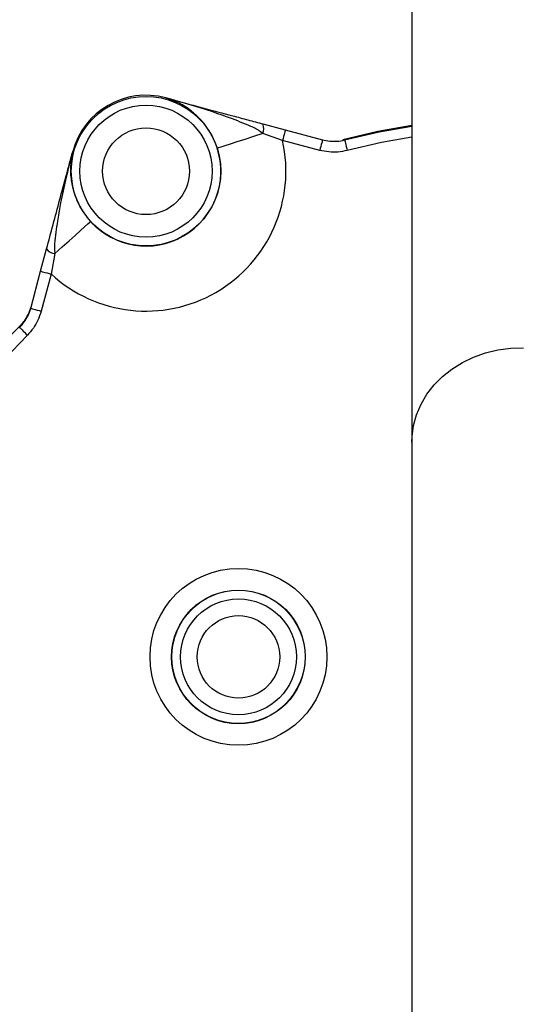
# Model space of a CAD drawing. Header units: millimetres. Extents: x 6131 to 13868, y 1967 to 18291.
# Tile 28 of 40: x 8842 to 9419, y 14387 to 15521. Entities that reach past the tile are written whole.
import ezdxf

# ---------------------------------------------------------------- set-up
doc = ezdxf.new("R2010")
doc.units = ezdxf.units.MM
doc.header["$LTSCALE"] = 5

msp = doc.modelspace()

# ---------------------------------------------------------------- linework, layer by layer
at = {"color": 7, "linetype": 'Continuous', "lineweight": 25}
for p, q in [((9293.6, 15659.4), (9293.6, 15034.4)), ((9010, 15431.2), (9010, 15431.2)), ((9010, 15431.2), (9010, 15431.2)), ((9122, 15401.1), (9147.8, 15394.3)), ((9147.8, 15394.3), (9190.6, 15382.8)), ((9144.5, 15382.2), (9121.9, 15390.1)), ((9187.4, 15370.7), (9144.5, 15382.2)), ((9214.1, 15383.3), (9216.1, 15382.7)), ((8902.8, 15369.3), (8902.8, 15369.2)), ((8902.8, 15369.2), (8902.8, 15369.3)), ((8865.9, 15231.5), (8872.8, 15257.2)), ((8882.4, 15251.8), (8877.9, 15228.2)), ((8854.4, 15188.7), (8865.9, 15231.5)), ((8877.9, 15228.2), (8866.5, 15185.4)), ((8841.7, 15166.5), (8842.2, 15168.6)), ((9293.6, 15034.4), (9293.6, 14165))]:
    msp.add_line(p, q, dxfattribs=at)
at = {"color": 7, "linetype": 'Continuous', "lineweight": 25, "flags": 128}
for points in [[(9147.8, 15394.3), (9147.7, 15394), (9147.5, 15393.3), (9147.2, 15392.2), (9146.8, 15390.7), (9146.3, 15388.9), (9145.8, 15386.8), (9145.2, 15384.5), (9144.5, 15382.2)], [(9214.1, 15383.3), (9254.3, 15392.7), (9293.6, 15399.8)], [(9121.9, 15390.1), (9111.2, 15386.6), (9101.1, 15383.4), (9092.1, 15380.5), (9084.4, 15378), (9078.1, 15375.9), (9073.4, 15374.4), (9070.5, 15373.5), (9069.4, 15373.1)], [(9190.6, 15382.8), (9190.5, 15382.5), (9190.4, 15381.9), (9190.1, 15380.7), (9189.7, 15379.2), (9189.2, 15377.4), (9188.6, 15375.3), (9188, 15373.1), (9187.4, 15370.7)], [(9216.1, 15382.7), (9216.2, 15382.4), (9216.3, 15381.7), (9216.6, 15380.6), (9217, 15379), (9217.5, 15377.2), (9218, 15375.1), (9218.6, 15372.9), (9219.2, 15370.6)], [(8882.4, 15251.8), (8890.8, 15259.4), (8898.6, 15266.4), (8905.6, 15272.8), (8911.7, 15278.3), (8916.6, 15282.7), (8920.2, 15286), (8922.5, 15288), (8923.4, 15288.8)], [(8865.9, 15231.5), (8866.1, 15231.4), (8866.8, 15231.2), (8867.9, 15230.9), (8869.4, 15230.5), (8871.2, 15230), (8873.3, 15229.5), (8875.6, 15228.9), (8877.9, 15228.2)], [(8854.4, 15188.7), (8854.6, 15188.6), (8855.3, 15188.4), (8856.4, 15188.1), (8857.9, 15187.7), (8859.7, 15187.2), (8861.8, 15186.7), (8864.1, 15186.1), (8866.5, 15185.4)], [(8841.7, 15166.5), (8841.9, 15166.3), (8842.5, 15165.8), (8843.3, 15165), (8844.4, 15163.9), (8845.7, 15162.6), (8847.3, 15161.1), (8848.9, 15159.5), (8850.6, 15157.8)]]:
    msp.add_lwpolyline(points, dxfattribs=at)
at = {"color": 8, "linetype": 'Continuous', "lineweight": 25, "flags": 128}
for points in [[(9216.1, 15382.7), (9256, 15391.9), (9293.6, 15398.7)], [(9293.6, 15386), (9258.5, 15379.7), (9219.2, 15370.6)], [(9293.6, 15034.4), (9293.8, 15040.9), (9295.5, 15053.7), (9299, 15066.2), (9304.2, 15078.3), (9310.9, 15089.7), (9319.2, 15100.4), (9328.9, 15110.1), (9339.8, 15118.8), (9351.8, 15126.3), (9364.8, 15132.6), (9378.5, 15137.4), (9392.8, 15140.8), (9407.5, 15142.7), (9422.3, 15143.1)]]:
    msp.add_lwpolyline(points, dxfattribs=at)
at = {"color": 7, "linetype": 'Continuous', "lineweight": 25}
for centre, radius in [((9418.6, 14599.7), 2165), ((9418.6, 14599.7), 2163.8), ((9418.6, 14599.7), 2138.8), ((8987.3, 15346.7), 86.1), ((8987.3, 15346.7), 76.1), ((8987.3, 15346.7), 50), ((9093.8, 14787.2), 101.9), ((9093.8, 14787.2), 77), ((9093.8, 14787.2), 76.7), ((9093.8, 14787.2), 66.7), ((9093.8, 14787.2), 47.5)]:
    msp.add_circle(centre, radius, dxfattribs=at)
for centre, radius, start, end in [((8987.3, 15346.7), 87.5, 75, 165), ((8987.3, 15346.7), 87.5, 75, 165), ((9010, 15431.1), 0.038, 56.6971, 75.3073), ((9009.9, 15431.2), 0.022, 342.9216, 347.93), ((9109.4, 15395.7), 13.7, 335.6802, 23.2409), ((8987.3, 15346.7), 161.2, 227.2733, 12.7267), ((8987.3, 15346.7), 86.2, 222.1258, 17.8742), ((8902.8, 15369.3), 0.00581, 247.0165, 265.9921), ((8902.8, 15369.2), 0.0411, 165.3092, 182.5091), ((8883.7, 15265.4), 13.7, 216.7588, 264.3203), ((9418.6, 14599.7), 809.8, 135.3729, 164.6271), ((9418.6, 14599.7), 796.2, 135.5016, 164.4984), ((9418.6, 14599.7), 1971.4, 181.3807, 264.4368), ((9418.6, 14599.7), 1970, 181.3816, 264.3878)]:
    msp.add_arc(centre, radius, start, end, dxfattribs=at)
for points, knots in [([(7123.7, 14241.1), (7123.7, 14241.1), (7123.7, 14282.9), (7103.5, 14365.4), (7098.1, 14491.3), (7094.6, 14617.2), (7099.2, 14743.1), (7109.4, 14858.8), (7123.9, 14964), (7141, 15059.1), (7162, 15153.3), (7187.2, 15247.5), (7216.6, 15341.4), (7250.3, 15434.9), (7288, 15526.9), (7329.2, 15616.3), (7373.7, 15703), (7421.4, 15787), (7472.4, 15869), (7527.4, 15949.5), (7586.3, 16028.4), (7649.1, 16105.5), (7715.1, 16179.8), (7783.6, 16250.5), (7854.3, 16317.6), (7927.1, 16381.2), (8002.4, 16441.6), (8080.9, 16499.4), (8162.6, 16554.4), (8247.3, 16606.3), (8334.2, 16654.6), (8426.2, 16700.7), (8523.5, 16744), (8626, 16784), (8730.4, 16819.1), (8831.9, 16848), (8930.2, 16871.3), (9025.1, 16889.6), (9120.6, 16904), (9217.5, 16914.5), (9315.8, 16920.9), (9415.2, 16923.2), (9514.5, 16921.2), (9612.8, 16915), (9709.7, 16904.8), (9805.3, 16890.7), (9900.2, 16872.7), (9995.1, 16850.5), (10089.9, 16824.1), (10184.4, 16793.4), (10277.5, 16758.6), (10368.2, 16720.3), (10456.2, 16678.6), (10541.7, 16633.7), (10625.2, 16585.3), (10707.4, 16533), (10788.1, 16476.7), (10867, 16416.4), (10943.4, 16352.8), (11016.2, 16286.6), (11085.5, 16218), (11151.3, 16147.3), (11214.2, 16074), (11274.5, 15997.3), (11332, 15917.5), (11386.7, 15834.4), (11437.7, 15749.1), (11484.6, 15662.6), (11527.4, 15574.9), (11566.1, 15486.5), (11601.1, 15396.5), (11632.7, 15304.2), (11660.6, 15209.8), (11684.6, 15113.4), (11704.5, 15016), (11720.1, 14918.8), (11731.4, 14821.9), (11738.7, 14725.4), (11741.9, 14628.8), (11741.1, 14531.2), (11736.1, 14432.8), (11726.8, 14333.7), (11713.2, 14235.1), (11695.7, 14138.2), (11674.3, 14043.2), (11649.3, 13950.2), (11620.5, 13858.3), (11587.6, 13766.7), (11550.5, 13675.9), (11509.1, 13585.8), (11463.9, 13497.5), (11414.4, 13409.6), (11358.9, 13323.1), (11303.1, 13234.7), (11252, 13184.9), (11236.4, 13153.8), (11236.4, 13153.8)], [0, 0, 0, 0, 0, 0.013633, 0.027295, 0.040968, 0.054631, 0.068264, 0.078732, 0.089209, 0.099686, 0.110154, 0.120926, 0.131708, 0.14249, 0.153263, 0.163733, 0.174212, 0.184692, 0.195162, 0.205937, 0.216721, 0.227506, 0.23828, 0.248751, 0.25923, 0.26971, 0.28018, 0.290954, 0.301738, 0.312522, 0.323296, 0.335224, 0.347165, 0.359107, 0.371035, 0.381506, 0.391987, 0.402467, 0.412938, 0.423714, 0.434499, 0.445285, 0.45606, 0.466528, 0.477006, 0.487483, 0.497952, 0.508724, 0.519506, 0.530287, 0.541059, 0.551524, 0.561997, 0.57247, 0.582934, 0.593703, 0.604482, 0.615261, 0.62603, 0.636502, 0.646982, 0.657463, 0.667934, 0.678709, 0.689493, 0.700278, 0.711053, 0.721522, 0.732, 0.742479, 0.752948, 0.763722, 0.774506, 0.78529, 0.796064, 0.806545, 0.817036, 0.827527, 0.838009, 0.848796, 0.859593, 0.87039, 0.881177, 0.891621, 0.902073, 0.912526, 0.92297, 0.933715, 0.94447, 0.955226, 0.965971, 0.977312, 0.988659, 1, 1, 1, 1, 1]), ([(8109.5, 15517.8), (8122.1, 15535.1), (8147.1, 15569.8), (8187.4, 15620), (8229.7, 15668.7), (8278.9, 15720.8), (8335.9, 15775.4), (8401.1, 15831.5), (8469.9, 15884.3), (8542.4, 15933.7), (8618.2, 15979.3), (8695.7, 16020.2), (8774.7, 16056.3), (8854.8, 16087.7), (8937.3, 16114.8), (9022, 16137.4), (9108.6, 16155.7), (9167.1, 16163.6), (9196.3, 16167.6)], [0, 0, 0, 0, 0.049212, 0.098424, 0.147975, 0.197525, 0.263424, 0.329374, 0.395273, 0.463073, 0.530929, 0.598729, 0.664632, 0.730586, 0.796488, 0.864307, 0.932181, 1, 1, 1, 1]), ([(9202.2, 16118), (9174.4, 16114.2), (9118.7, 16106.6), (9036, 16089.2), (8954.3, 16067.5), (8873.9, 16041.3), (8795.2, 16010.6), (8713.4, 15973.4), (8629.1, 15928.3), (8543.1, 15874.6), (8460.8, 15815.3), (8382.6, 15750.7), (8309.3, 15681.2), (8247, 15613.5), (8194.2, 15549.4), (8165, 15509.1), (8150.4, 15489)], [0, 0, 0, 0, 0.066698, 0.133606, 0.200622, 0.267639, 0.33455, 0.401249, 0.481309, 0.561642, 0.642067, 0.722399, 0.80246, 0.881915, 0.940957, 1, 1, 1, 1]), ([(8280.9, 15352), (8282.3, 15354.2), (8299.3, 15381.8), (8336.6, 15431.5), (8392.7, 15500.6), (8453.7, 15565.5), (8518.9, 15626.6), (8588.1, 15683.4), (8660.9, 15735.4), (8736.5, 15782.5), (8815.1, 15824.5), (8896.4, 15861.4), (8980.2, 15893), (9065.8, 15919), (9152.6, 15939.2), (9240.3, 15953.7), (9329.1, 15962.8), (9388.7, 15963.9), (9418.6, 15964.5)], [0, 0, 0, 0, 0.005806, 0.072141, 0.138179, 0.20421, 0.270499, 0.337254, 0.403682, 0.469759, 0.535789, 0.602037, 0.668752, 0.735216, 0.801296, 0.867259, 0.933396, 1, 1, 1, 1]), ([(9088.8, 15911.8), (9082, 15910.3), (9046.5, 15902.2), (8983.6, 15881.9), (8900.7, 15851), (8820.2, 15814.3), (8742.3, 15772.7), (8667.2, 15725.9), (8595.1, 15674.3), (8526.5, 15618), (8461.8, 15557.4), (8401.2, 15493), (8345.6, 15424.4), (8309, 15375.6), (8292.5, 15348.8), (8291.4, 15347.1)], [0, 0, 0, 0, 0.020698, 0.109248, 0.197983, 0.286329, 0.374476, 0.462798, 0.551634, 0.640272, 0.729094, 0.817397, 0.905553, 0.993943, 1, 1, 1, 1]), ([(9069.4, 15373.1), (9068.6, 15375.2), (9067, 15379.9), (9063.9, 15386.7), (9060.6, 15392.3), (9055.8, 15399.7), (9049.1, 15407.8), (9038.4, 15417.3), (9025.6, 15425.7), (9015.2, 15429.3), (9010, 15431.2)], [0, 0, 0, 0, 0.056518, 0.128182, 0.200084, 0.244826, 0.395728, 0.547117, 0.771546, 1, 1, 1, 1]), ([(9121.9, 15390.1), (9120.2, 15391.4), (9115.1, 15395.3), (9105, 15399.7), (9081.3, 15409.4), (9049.5, 15420.1), (9021.6, 15427.9), (9010, 15431.2)], [0, 0, 0, 0, 0.053502, 0.162559, 0.271831, 0.698254, 1, 1, 1, 1]), ([(9010, 15431.2), (9024.1, 15427.4), (9049.8, 15420.5), (9081.4, 15412.1), (9104.7, 15405.8), (9116.3, 15402.7), (9122, 15401.1)], [0, 0, 0, 0, 0.37583, 0.687572, 0.843986, 1, 1, 1, 1]), ([(9190.6, 15382.8), (9196.2, 15381.8), (9204.7, 15380.3), (9213.2, 15382.1), (9216.1, 15382.7)], [0, 0, 0, 0, 0.654597, 1, 1, 1, 1]), ([(9219.2, 15370.6), (9215.6, 15369.8), (9208.6, 15368.4), (9197.7, 15368.5), (9190.9, 15370), (9187.4, 15370.7)], [0, 0, 0, 0, 0.34461, 0.667621, 1, 1, 1, 1]), ([(8872.8, 15257.2), (8875.2, 15266.5), (8880.2, 15285.1), (8887.8, 15313.4), (8894.1, 15336.9), (8898.6, 15353.5), (8900.8, 15362), (8902, 15366.5), (8902.6, 15368.5), (8902.8, 15369.2)], [0, 0, 0, 0, 0.250793, 0.502665, 0.754629, 0.878803, 0.946358, 0.981392, 1, 1, 1, 1]), ([(8902.8, 15369.2), (8900.7, 15361.2), (8893.9, 15334.7), (8886.1, 15299.5), (8882.7, 15270.1), (8881.4, 15257.5), (8882, 15253.7), (8882.4, 15251.8)], [0, 0, 0, 0, 0.208787, 0.685452, 0.902175, 0.951505, 1, 1, 1, 1]), ([(8902.8, 15369.2), (8901.7, 15363.8), (8899.7, 15353.1), (8900.5, 15337.7), (8903.5, 15323.7), (8907.2, 15313.8), (8911.1, 15306), (8914.4, 15300.4), (8918.7, 15294.3), (8921.9, 15290.5), (8923.4, 15288.8)], [0, 0, 0, 0, 0.228454, 0.452883, 0.604272, 0.755174, 0.799916, 0.871817, 0.943481, 1, 1, 1, 1]), ([(8841.7, 15166.5), (8845.4, 15170.9), (8850.9, 15177.6), (8853.5, 15185.8), (8854.4, 15188.7)], [0, 0, 0, 0, 0.654422, 1, 1, 1, 1]), ([(8842.2, 15168.6), (8842.3, 15168.7), (8842.8, 15169.2), (8844.7, 15171.1), (8848, 15175.3), (8852, 15181.9), (8853.9, 15187.5), (8854.8, 15190.4)], [0, 0, 0, 0, 0.015941, 0.078421, 0.327374, 0.658411, 1, 1, 1, 1]), ([(8866.5, 15185.4), (8865.3, 15181.9), (8863.1, 15175.1), (8857.7, 15165.7), (8853, 15160.4), (8850.6, 15157.8)], [0, 0, 0, 0, 0.3447634, 0.6677004, 1, 1, 1, 1])]:
    msp.add_open_spline(points, degree=3, knots=knots, dxfattribs=at)
at = {"color": 8, "linetype": 'Continuous', "lineweight": 25}
for points, knots in [([(8153.4, 15411.5), (8168.3, 15434.6), (8198.6, 15481.6), (8249.2, 15549.3), (8303.9, 15615.1), (8362.6, 15678), (8425.4, 15737.8), (8492.1, 15794.4), (8562.1, 15847.3), (8635.3, 15896.1), (8711.2, 15940.6), (8788.4, 15980), (8866.7, 16014.1), (8946, 16043.2), (9027.1, 16067.8), (9109.5, 16087.7), (9192.8, 16102.9), (9251, 16110), (9281.2, 16112.8), (9283.4, 16112.9)], [0, 0, 0, 0, 0.060601, 0.123334, 0.185967, 0.248411, 0.311891, 0.375596, 0.439406, 0.503206, 0.566887, 0.630352, 0.690996, 0.751856, 0.812825, 0.873795, 0.934655, 0.995299, 1, 1, 1, 1]), ([(9175.3, 16084.5), (9149.6, 16079.8), (9098.2, 16070.5), (9022.3, 16051.1), (8947.4, 16027.9), (8874.1, 16000.7), (8824.8, 15979.3), (8773.7, 15955.2), (8720.6, 15928.2), (8645.7, 15884.2), (8573.5, 15836), (8504.3, 15783.8), (8438.5, 15727.9), (8376.6, 15668.9), (8318.6, 15606.8), (8264.7, 15541.9), (8214.3, 15474.5), (8184.1, 15427.5), (8169.1, 15404.2)], [0, 0, 0, 0, 0.061848, 0.123844, 0.185896, 0.247904, 0.309762, 0.313778, 0.382699, 0.451855, 0.52114, 0.590436, 0.659618, 0.728555, 0.796396, 0.864442, 0.932597, 1, 1, 1, 1]), ([(8209.9, 15385.1), (8213.5, 15391.6), (8231.3, 15422.7), (8269.3, 15479), (8324.5, 15553.2), (8387, 15626.3), (8454, 15695.7), (8525.2, 15760.8), (8596.8, 15818.4), (8667.7, 15869.3), (8737.3, 15914), (8809.3, 15954.9), (8883.6, 15991.7), (8957.5, 16022.8), (9030.5, 16048.3), (9102.2, 16069.1), (9150.9, 16079.3), (9175.3, 16084.5)], [0, 0, 0, 0, 0.018284, 0.088984, 0.167727, 0.246701, 0.325756, 0.404737, 0.483485, 0.550592, 0.617869, 0.685169, 0.752377, 0.819425, 0.879599, 0.939827, 1, 1, 1, 1]), ([(9179.1, 16070), (9155.1, 16065), (9107.1, 16054.8), (9036.6, 16034.4), (8964.6, 16009.3), (8891.8, 15978.6), (8818.5, 15942.3), (8747.4, 15901.9), (8678.8, 15857.8), (8608.8, 15807.6), (8538.2, 15750.8), (8467.9, 15686.5), (8401.8, 15618.1), (8340.1, 15545.9), (8285.7, 15472.7), (8247.7, 15416.4), (8229.8, 15384.9), (8225.7, 15377.8)], [0, 0, 0, 0, 0.05991, 0.119874, 0.179783, 0.246686, 0.313749, 0.380904, 0.448037, 0.514999, 0.593637, 0.672506, 0.751451, 0.830315, 0.908949, 0.979539, 1, 1, 1, 1]), ([(9128.6, 13026.5), (9095.8, 13033.2), (9030.1, 13046.7), (8933.3, 13074.7), (8838.3, 13108.3), (8745.6, 13147.9), (8658.9, 13191.5), (8578, 13238.5), (8502.7, 13288.2), (8430.1, 13342.1), (8360.7, 13399.9), (8294.6, 13461.4), (8232.4, 13526.4), (8174.1, 13594.6), (8119.7, 13666), (8069.3, 13740.4), (8023.1, 13817.5), (7981.2, 13896.9), (7944, 13978.3), (7911.5, 14061.6), (7883.8, 14146.7), (7860.8, 14233.3), (7842.6, 14321.1), (7829.3, 14409.6), (7821, 14498.8), (7817.9, 14588.4), (7819.9, 14678.4), (7827, 14768.2), (7839, 14857.6), (7856, 14945.9), (7877.9, 15033.1), (7904.9, 15118.7), (7933.7, 15196.2), (7955.5, 15244.2), (7964.9, 15264.9)], [0, 0, 0, 0, 0.034545, 0.069193, 0.103876, 0.138525, 0.173072, 0.204021, 0.235067, 0.266164, 0.29726, 0.328307, 0.359256, 0.390035, 0.42091, 0.451833, 0.482756, 0.51363, 0.544408, 0.575106, 0.6059, 0.636742, 0.667585, 0.698378, 0.729075, 0.759936, 0.790896, 0.821906, 0.852916, 0.883877, 0.914739, 0.945595, 0.976547, 1, 1, 1, 1]), ([(8010.2, 15243.8), (8001.2, 15223.8), (7980.1, 15177.4), (7952.2, 15102.4), (7926, 15019.4), (7904.8, 14935), (7888.4, 14849.5), (7876.7, 14762.9), (7869.9, 14675.9), (7867.9, 14588.8), (7870.9, 14502), (7879, 14415.6), (7891.8, 14329.9), (7909.4, 14244.8), (7931.7, 14160.9), (7958.6, 14078.5), (7990.1, 13997.8), (8026.1, 13918.9), (8066.7, 13842), (8111.5, 13767.3), (8160.3, 13695.2), (8213, 13626.1), (8269.5, 13559.9), (8329.8, 13497), (8393.8, 13437.4), (8461, 13381.4), (8531.3, 13329.2), (8604.3, 13281), (8682.3, 13235.7), (8765.6, 13193.8), (8854.1, 13155.9), (8944.8, 13123.6), (9037.3, 13096.5), (9100, 13083.4), (9131.3, 13076.8)], [0, 0, 0, 0, 0.023403, 0.05443, 0.085361, 0.116292, 0.147322, 0.178401, 0.20948, 0.240509, 0.271439, 0.302208, 0.333072, 0.363986, 0.3949, 0.425766, 0.456535, 0.48739, 0.518341, 0.549341, 0.580342, 0.611294, 0.64215, 0.673177, 0.704301, 0.735476, 0.76665, 0.797775, 0.828802, 0.862976, 0.897249, 0.931555, 0.965827, 1, 1, 1, 1]), ([(10782.8, 15223.2), (10793, 15200), (10814.7, 15150.5), (10841.5, 15072.1), (10865.2, 14989.1), (10883.9, 14904.8), (10897.6, 14819.6), (10906.2, 14734), (10909.4, 14649), (10907.4, 14564.7), (10900.4, 14481.4), (10888.6, 14398.5), (10872, 14316.4), (10850.7, 14235.4), (10823.2, 14150.6), (10788.4, 14062.4), (10745.3, 13971.6), (10696.1, 13883.6), (10641.2, 13798.9), (10583.6, 13721.7), (10524.1, 13651.8), (10463.8, 13588.7), (10399.7, 13528.8), (10332.2, 13472.7), (10261.5, 13420.5), (10188.7, 13373.1), (10113.8, 13330.6), (10037.3, 13292.7), (9958.5, 13259.1), (9877.9, 13230), (9795.7, 13205.6), (9708.1, 13185.1), (9615.2, 13169.4), (9517.1, 13159.5), (9419.1, 13156.2), (9321.5, 13159.5), (9224.7, 13169.2), (9128.7, 13185.2), (9034.1, 13207.3), (8941.5, 13235.5), (8851.1, 13269.8), (8763.3, 13309.9), (8678.2, 13355.4), (8596.4, 13406.2), (8517.8, 13462.3), (8442.7, 13523.7), (8371.3, 13590.4), (8304.3, 13661.3), (8242.3, 13736.2), (8190.6, 13806.5), (8161.7, 13852.8), (8149.8, 13871.8)], [0, 0, 0, 0, 0.017274, 0.036877, 0.056546, 0.076248, 0.095947, 0.115611, 0.13521, 0.154241, 0.17333, 0.192453, 0.211578, 0.230674, 0.249708, 0.27247, 0.295306, 0.318165, 0.341, 0.363761, 0.383342, 0.402991, 0.422672, 0.44235, 0.461992, 0.481569, 0.500493, 0.519483, 0.538505, 0.557525, 0.576511, 0.595432, 0.617191, 0.638975, 0.660733, 0.682151, 0.703643, 0.725161, 0.746655, 0.768075, 0.789464, 0.810923, 0.832408, 0.853871, 0.875264, 0.897121, 0.919045, 0.940995, 0.962923, 0.984784, 1, 1, 1, 1]), ([(8170.8, 13881.6), (8181.3, 13864.6), (8208.4, 13820.6), (8258.3, 13753.3), (8319.4, 13679.3), (8385.6, 13609.4), (8456.1, 13543.6), (8530.2, 13483), (8607.8, 13427.7), (8688.4, 13377.6), (8772.3, 13332.7), (8859, 13293.2), (8948.1, 13259.4), (9039.5, 13231.6), (9132.7, 13209.8), (9227.4, 13194), (9322.8, 13184.5), (9419.1, 13181.2), (9515.7, 13184.5), (9612.5, 13194.2), (9704.1, 13209.7), (9790.5, 13229.9), (9871.5, 13254), (9951.1, 13282.7), (10028.8, 13315.8), (10104.2, 13353.1), (10178, 13395.1), (10249.9, 13441.8), (10319.7, 13493.3), (10386.3, 13548.7), (10449.5, 13607.7), (10509.1, 13670), (10567.8, 13738.9), (10624.6, 13815), (10678.8, 13898.6), (10727.4, 13985.4), (10769.9, 14075), (10804.3, 14162), (10831.5, 14245.6), (10852.5, 14325.5), (10868.9, 14406.5), (10880.6, 14488.2), (10887.5, 14570.4), (10889.6, 14653.4), (10886.4, 14737.3), (10877.9, 14821.8), (10864.4, 14905.8), (10846, 14989), (10822.6, 15070.8), (10796.7, 15146.7), (10776, 15194.2), (10766.6, 15215.7)], [0, 0, 0, 0, 0.013751, 0.035675, 0.057667, 0.07968, 0.101668, 0.123588, 0.145031, 0.166543, 0.188078, 0.209586, 0.231025, 0.252486, 0.274021, 0.29558, 0.317114, 0.338573, 0.360372, 0.382197, 0.403996, 0.422957, 0.441984, 0.461045, 0.480109, 0.499139, 0.518103, 0.537734, 0.55743, 0.577162, 0.596896, 0.616598, 0.636233, 0.659066, 0.681973, 0.704904, 0.727811, 0.750645, 0.769733, 0.788883, 0.808062, 0.827237, 0.846381, 0.865464, 0.885121, 0.904843, 0.924599, 0.944359, 0.964086, 0.983746, 1, 1, 1, 1])]:
    msp.add_open_spline(points, degree=3, knots=knots, dxfattribs=at)

doc.saveas('drawing.dxf')
